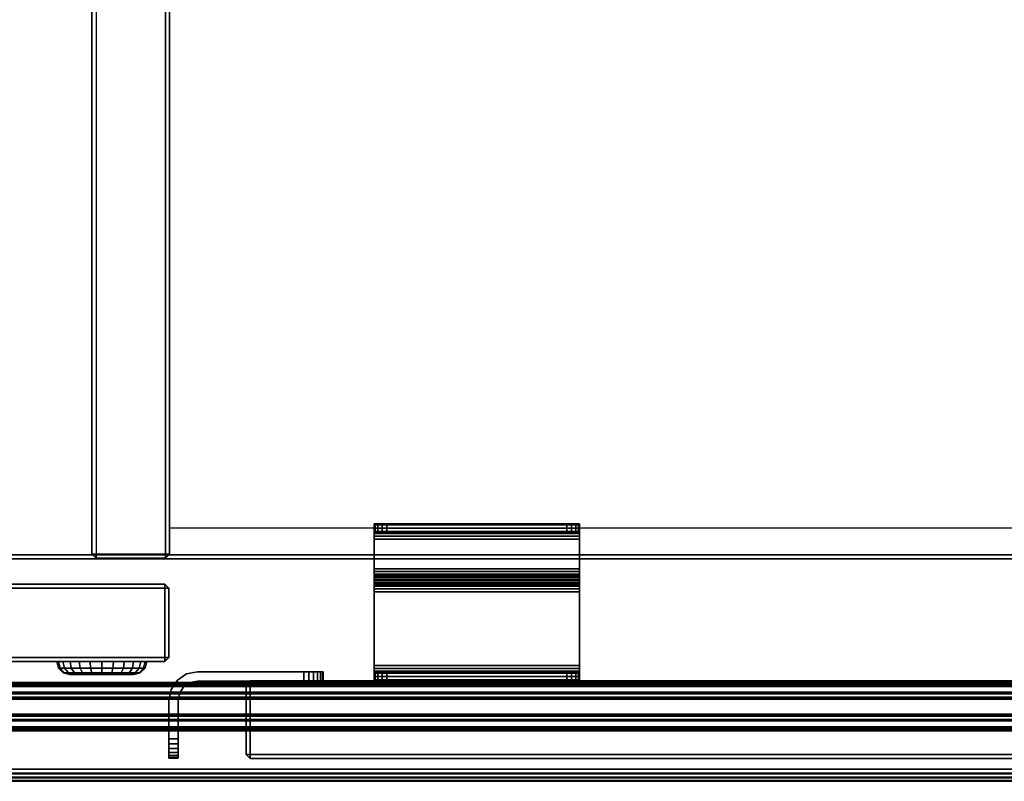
# Model space of a CAD drawing. Header units: inches. Extents: x -28 to 347, y 450 to 546.
# Tile 11 of 30: x 255.76 to 265.35, y 521.97 to 529.39. Entities that reach past the tile are written whole.
import ezdxf
from ezdxf.enums import TextEntityAlignment as Align

# ---------------------------------------------------------------- set-up
doc = ezdxf.new("R2010")
doc.units = ezdxf.units.IN
doc.header["$MEASUREMENT"] = 0
for name, color, linetype in [('A-FURN-3-BE_HOLD-CRED-BOTTOM-WOOD-HORIZONTAL', 33, 'Continuous'), ('A-FURN-3-BE_HOLD-CRED-BOTTOM-WOOD-TRIM-HORIZONTAL', 37, 'Continuous'), ('A-FURN-3-BE_HOLD-CRED-DOOR-HARDWARE', 8, 'Continuous'), ('A-FURN-3-BE_HOLD-CRED-DOOR-LOCK', 255, 'Continuous'), ('A-FURN-3-BE_HOLD-CRED-DOOR-SLIDE', 253, 'Continuous'), ('A-FURN-3-BE_HOLD-CRED-DOOR-WOOD-TRIM-HORIZONTAL', 37, 'Continuous'), ('A-FURN-3-BE_HOLD-CRED-DOOR-WOOD-TRIM-VERTICAL', 37, 'Continuous'), ('A-FURN-3-BE_HOLD-CRED-DOOR-WOOD-VERTICAL', 33, 'Continuous'), ('A-FURN-3-BE_HOLD-CRED-SHELF-METAL', 253, 'Continuous'), ('A-FURN-3-BE_HOLD-CRED-SIDE-WOOD-TRIM-HORIZONTAL', 37, 'Continuous'), ('A-FURN-3-BE_HOLD-CRED-SIDE-WOOD-TRIM-VERTICAL', 37, 'Continuous'), ('A-FURN-3-BE_HOLD-CRED-SIDE-WOOD-VERTICAL', 33, 'Continuous'), ('A-FURN-3-BE_HOLD-CRED-TOP-FALSE', 251, 'Continuous'), ('A-FURN-3-BE_HOLD-STOR-TOP-WOOD-HORIZONTAL', 33, 'Continuous'), ('A-FURN-3-BE_HOLD-STOR-TOP-WOOD-TRIM-HORIZONTAL', 37, 'Continuous'), ('A-FURN-HAWORTH-ATT', 7, 'Continuous')]:
    doc.layers.add(name, color=color, linetype=linetype)

# ---------------------------------------------------------------- blocks, each defined once
blk = doc.blocks.new('BMBL-24A8-JYJYS-1HG-3D-3')
at = {"layer": 'A-FURN-3-BE_HOLD-STOR-TOP-WOOD-HORIZONTAL'}
for points in [[(0.04, -0.1181, 22.53), (0.04, -23.5619, 22.53), (107.93, -23.5619, 22.53), (107.93, -0.1181, 22.53)], [(107.93, -0.1181, 21.35), (107.93, -23.5619, 21.35), (0.04, -23.5619, 21.35), (0.04, -0.1181, 21.35)]]:
    blk.add_3dface(points, dxfattribs=at)
at = {"layer": 'A-FURN-HAWORTH-ATT', "flags": 1}
for tag, p in [('HAWMC', (0, -0.0001)), ('HAWPN', (0, -0.1667)), ('HAWSN', (0, -0.3334))]:
    blk.add_attdef(tag, text='', height=0.1, dxfattribs=at).set_placement(p, align=Align.TOP_CENTER)
at = {"layer": 'A-FURN-3-BE_HOLD-STOR-TOP-WOOD-TRIM-HORIZONTAL'}
mesh = blk.add_polymesh((4, 10), dxfattribs=at)
for k, corner in enumerate([(0, -23.5619, 22.49), (0, -23.5918, 22.4841), (0, -23.6171, 22.4671), (0, -23.6341, 22.4418), (0, -23.64, 22.4119), (0, -23.64, 21.4681), (0, -23.6341, 21.4382), (0, -23.6171, 21.4129), (0, -23.5918, 21.3959), (0, -23.5619, 21.39), (0.04, -23.5619, 22.53), (0.04, -23.6071, 22.521), (0.04, -23.6454, 22.4954), (0.04, -23.671, 22.4571), (0.04, -23.68, 22.4119), (0.04, -23.68, 21.4681), (0.04, -23.671, 21.4229), (0.04, -23.6454, 21.3846), (0.04, -23.6071, 21.359), (0.04, -23.5619, 21.35), (107.93, -23.5619, 22.53), (107.93, -23.6071, 22.521), (107.93, -23.6454, 22.4954), (107.93, -23.671, 22.4571), (107.93, -23.68, 22.4119), (107.93, -23.68, 21.4681), (107.93, -23.671, 21.4229), (107.93, -23.6454, 21.3846), (107.93, -23.6071, 21.359), (107.93, -23.5619, 21.35), (107.97, -23.5619, 22.49), (107.97, -23.5918, 22.4841), (107.97, -23.6171, 22.4671), (107.97, -23.6341, 22.4418), (107.97, -23.64, 22.4119), (107.97, -23.64, 21.4681), (107.97, -23.6341, 21.4382), (107.97, -23.6171, 21.4129), (107.97, -23.5918, 21.3959), (107.97, -23.5619, 21.39)]):
    mesh.set_mesh_vertex(divmod(k, 10), corner)
blk = doc.blocks.new('BCSL-2436-TTNPGNSNYR-WITH-GLIDES-3D-3')
at = {"layer": 'A-FURN-3-BE_HOLD-CRED-BOTTOM-WOOD-HORIZONTAL', "invisible_edges": 10}
for points in [[(2.2657, -22.8138, 1.3459), (33.6943, -22.8138, 1.3459), (35.92, -0.04, 1.34), (0.04, -0.04, 1.34)], [(35.92, -0.04, 0.59), (35.92, -23.6, 0.59), (0.04, -23.6, 0.59), (0.04, -0.04, 0.59)], [(33.6943, -23.093, 1.3459), (2.2657, -23.093, 1.3459), (0.04, -23.6, 1.34), (35.92, -23.6, 1.34)]]:
    blk.add_3dface(points, dxfattribs=at)
at = {"layer": 'A-FURN-3-BE_HOLD-CRED-BOTTOM-WOOD-TRIM-HORIZONTAL'}
for points in [[(0.04, -23.64, 0.63), (0.04, -23.6, 0.59), (35.92, -23.6, 0.59), (35.92, -23.64, 0.63)], [(0.04, -23.6, 1.34), (0.04, -23.64, 1.3), (35.92, -23.64, 1.3), (35.92, -23.6, 1.34)], [(35.92, -23.64, 0.63), (35.92, -23.64, 1.3), (0.04, -23.64, 1.3), (0.04, -23.64, 0.63)]]:
    blk.add_3dface(points, dxfattribs=at)
at = {"layer": 'A-FURN-3-BE_HOLD-CRED-DOOR-HARDWARE'}
for points, invisible_edges in [([(20.3619, -21.173, 27.3232), (22.3428, -21.173, 27.3232), (22.3524, -21.173, 27.2754), (20.3524, -21.173, 27.2754)], 5), ([(20.3524, -21.173, 27.1001), (20.3524, -21.173, 27.2754), (22.3524, -21.173, 27.2754), (22.3524, -21.173, 27.1001)], 2), ([(20.3524, -21.2534, 27.0715), (20.3524, -21.2477, 27.1001), (20.3524, -21.173, 27.1001), (20.3524, -21.1844, 27.0429)], 10), ([(20.3524, -21.173, 27.2754), (20.3524, -21.173, 27.1001), (20.3524, -21.2477, 27.1001), (20.3524, -21.2477, 27.2754)], 2), ([(22.3428, -21.173, 27.3232), (20.3619, -21.173, 27.3232), (20.389, -21.173, 27.3637), (22.3157, -21.173, 27.3637)], 5), ([(20.4295, -21.173, 27.3908), (22.2752, -21.173, 27.3908), (22.3157, -21.173, 27.3637), (20.389, -21.173, 27.3637)], 5), ([(22.2752, -21.173, 27.3908), (20.4295, -21.173, 27.3908), (20.4774, -21.173, 27.4004), (22.2274, -21.173, 27.4004)], 1), ([(22.3524, -21.173, 27.1001), (22.3524, -21.2477, 27.1001), (22.3524, -21.2534, 27.0715), (22.3524, -21.1844, 27.0429)], 5), ([(22.3524, -21.2477, 27.1001), (22.3524, -21.173, 27.1001), (22.3524, -21.173, 27.2754), (22.3524, -21.2477, 27.2754)], 1), ([(20.3524, -21.2168, 26.9944), (20.3524, -21.2696, 27.0472), (20.3524, -21.2534, 27.0715), (20.3524, -21.1844, 27.0429)], 5), ([(20.3524, -21.2652, 26.962), (20.3524, -21.2938, 27.031), (20.3524, -21.2696, 27.0472), (20.3524, -21.2168, 26.9944)], 5), ([(22.3524, -21.2477, 27.2754), (22.3428, -21.2477, 27.3232), (20.3619, -21.2477, 27.3232), (20.3524, -21.2477, 27.2754)], 10), ([(22.3524, -21.2477, 27.1001), (22.3524, -21.2477, 27.2754), (20.3524, -21.2477, 27.2754), (20.3524, -21.2477, 27.1001)], 2), ([(20.3524, -21.3224, 26.9507), (20.3524, -21.3224, 27.0254), (20.3524, -21.2938, 27.031), (20.3524, -21.2652, 26.962)], 5), ([(20.389, -21.2477, 27.3637), (20.3619, -21.2477, 27.3232), (22.3428, -21.2477, 27.3232), (22.3157, -21.2477, 27.3637)], 10), ([(22.3157, -21.2477, 27.3637), (22.2752, -21.2477, 27.3908), (20.4295, -21.2477, 27.3908), (20.389, -21.2477, 27.3637)], 10), ([(20.4774, -21.2477, 27.4004), (20.4295, -21.2477, 27.3908), (22.2752, -21.2477, 27.3908), (22.2274, -21.2477, 27.4004)], 2), ([(22.3524, -21.2534, 27.0715), (22.3524, -21.2696, 27.0472), (22.3524, -21.2168, 26.9944), (22.3524, -21.1844, 27.0429)], 10), ([(22.3524, -21.2696, 27.0472), (22.3524, -21.2938, 27.031), (22.3524, -21.2652, 26.962), (22.3524, -21.2168, 26.9944)], 10), ([(22.3524, -21.2938, 27.031), (22.3524, -21.3224, 27.0254), (22.3524, -21.3224, 26.9507), (22.3524, -21.2652, 26.962)], 10), ([(20.3524, -21.3224, 27.0254), (20.3524, -21.3224, 26.9507), (20.3524, -21.6105, 26.9507), (20.3524, -21.6105, 27.0254)], 5), ([(22.3524, -21.6105, 26.9507), (22.3524, -21.3224, 26.9507), (22.3524, -21.3224, 27.0254), (22.3524, -21.6105, 27.0254)], 10), ([(20.3524, -21.6391, 27.031), (20.3524, -21.6105, 27.0254), (20.3524, -21.6105, 26.9507), (20.3524, -21.6677, 26.962)], 10), ([(20.3524, -21.7161, 26.9944), (20.3524, -21.6633, 27.0472), (20.3524, -21.6391, 27.031), (20.3524, -21.6677, 26.962)], 5), ([(22.3524, -21.6105, 26.9507), (22.3524, -21.6105, 27.0254), (22.3524, -21.6391, 27.031), (22.3524, -21.6677, 26.962)], 5), ([(22.3524, -21.6391, 27.031), (22.3524, -21.6633, 27.0472), (22.3524, -21.7161, 26.9944), (22.3524, -21.6677, 26.962)], 10), ([(20.3524, -21.7485, 27.0429), (20.3524, -21.6795, 27.0715), (20.3524, -21.6633, 27.0472), (20.3524, -21.7161, 26.9944)], 5), ([(20.3524, -21.7599, 27.1001), (20.3524, -21.6852, 27.1001), (20.3524, -21.6795, 27.0715), (20.3524, -21.7485, 27.0429)], 5), ([(20.3524, -21.6852, 27.501), (20.3524, -21.7599, 27.501), (20.3524, -21.7656, 27.5295), (20.3524, -21.6966, 27.5581)], 5), ([(20.3524, -21.7599, 27.1001), (20.3524, -21.7599, 27.501), (20.3524, -21.6852, 27.501), (20.3524, -21.6852, 27.1001)], 10), ([(20.3524, -21.6966, 27.5581), (20.3524, -21.7656, 27.5295), (20.3524, -21.7818, 27.5538), (20.3524, -21.7289, 27.6066)], 5), ([(20.3524, -21.7289, 27.6066), (20.3524, -21.7818, 27.5538), (20.3524, -21.806, 27.57), (20.3524, -21.7774, 27.639)], 5), ([(22.3524, -21.6633, 27.0472), (22.3524, -21.6795, 27.0715), (22.3524, -21.7485, 27.0429), (22.3524, -21.7161, 26.9944)], 10), ([(22.3524, -21.6795, 27.0715), (22.3524, -21.6852, 27.1001), (22.3524, -21.7599, 27.1001), (22.3524, -21.7485, 27.0429)], 10), ([(22.3524, -21.7656, 27.5295), (22.3524, -21.7599, 27.501), (22.3524, -21.6852, 27.501), (22.3524, -21.6966, 27.5581)], 10), ([(22.3524, -21.6852, 27.501), (22.3524, -21.7599, 27.501), (22.3524, -21.7599, 27.1001), (22.3524, -21.6852, 27.1001)], 5), ([(22.3524, -21.7818, 27.5538), (22.3524, -21.7656, 27.5295), (22.3524, -21.6966, 27.5581), (22.3524, -21.729, 27.6066)], 10), ([(22.3524, -21.806, 27.57), (22.3524, -21.7818, 27.5538), (22.3524, -21.729, 27.6066), (22.3524, -21.7774, 27.639)], 10), ([(20.3524, -21.806, 27.57), (20.3524, -21.8346, 27.5757), (20.3524, -21.8346, 27.6504), (20.3524, -21.7774, 27.639)], 10), ([(20.3524, -21.8346, 27.5757), (20.3524, -22.5536, 27.5757), (20.3524, -22.5536, 27.6504), (20.3524, -21.8346, 27.6504)], 10), ([(22.3524, -21.8346, 27.6504), (22.3524, -21.8346, 27.5757), (22.3524, -21.806, 27.57), (22.3524, -21.7774, 27.639)], 5), ([(22.3524, -22.5536, 27.6504), (22.3524, -22.5536, 27.5757), (22.3524, -21.8346, 27.5757), (22.3524, -21.8346, 27.6504)], 5), ([(18.6328, -22.7039, 27.6513), (18.6328, -22.6139, 27.6513), (18.5266, -22.635, 27.6513), (18.5611, -22.7182, 27.6513)], 5), ([(18.5611, -22.7182, 1.5569), (18.5266, -22.635, 1.5569), (18.6328, -22.6139, 1.5569), (18.6328, -22.7039, 1.5569)], 5), ([(18.6328, -22.7039, 27.6513), (19.8553, -22.7039, 27.4638), (19.8553, -22.6139, 27.4638), (18.6328, -22.6139, 27.6513)], 13), ([(18.6328, -22.6139, 27.6513), (19.8553, -22.6139, 27.4638), (19.8553, -22.6139, 1.7444), (18.6328, -22.6139, 1.5569)], 5), ([(19.8302, -22.6139, 27.5576), (19.8489, -22.6139, 27.5124), (19.8553, -22.6139, 27.4638), (18.6328, -22.6139, 27.6513)], 12), ([(19.8302, -22.6139, 27.5576), (19.8004, -22.6139, 27.5964), (19.7616, -22.6139, 27.6262), (18.6328, -22.6139, 27.6513)], 12), ([(19.6678, -22.6139, 27.6513), (19.7163, -22.6139, 27.6449), (19.7616, -22.6139, 27.6262), (18.6328, -22.6139, 27.6513)], 4), ([(18.6328, -22.6139, 1.5569), (19.8553, -22.6139, 1.7444), (19.8553, -22.7039, 1.7444), (18.6328, -22.7039, 1.5569)], 13), ([(18.6328, -22.6139, 1.5569), (19.8553, -22.6139, 1.7444), (19.8489, -22.6139, 1.6959), (19.8302, -22.6139, 1.6507)], 9), ([(18.6328, -22.6139, 1.5569), (19.7616, -22.6139, 1.582), (19.8004, -22.6139, 1.6118), (19.8302, -22.6139, 1.6507)], 9), ([(18.6328, -22.6139, 1.5569), (19.7616, -22.6139, 1.582), (19.7163, -22.6139, 1.5633), (19.6678, -22.6139, 1.5569)], 1), ([(19.6678, -22.7039, 27.6513), (19.6678, -22.6139, 27.6513), (18.6328, -22.6139, 27.6513), (18.6328, -22.7039, 27.6513)], 4), ([(18.6328, -22.6139, 1.5569), (19.6678, -22.6139, 1.5569), (19.6678, -22.7039, 1.5569), (18.6328, -22.7039, 1.5569)], 8), ([(20.3524, -22.5536, 27.6504), (20.3524, -22.5536, 27.5757), (20.3524, -22.5822, 27.57), (20.3524, -22.6108, 27.639)], 5), ([(20.3524, -22.6108, 27.639), (20.3524, -22.5822, 27.57), (20.3524, -22.6064, 27.5538), (20.3524, -22.6592, 27.6066)], 5), ([(20.3524, -22.6592, 27.6066), (20.3524, -22.6064, 27.5538), (20.3524, -22.6226, 27.5295), (20.3524, -22.6916, 27.5581)], 5), ([(22.3524, -22.5822, 27.57), (22.3524, -22.5536, 27.5757), (22.3524, -22.5536, 27.6504), (22.3524, -22.6108, 27.639)], 10), ([(22.3524, -22.6064, 27.5538), (22.3524, -22.5822, 27.57), (22.3524, -22.6108, 27.639), (22.3524, -22.6592, 27.6066)], 10), ([(22.3524, -22.6226, 27.5295), (22.3524, -22.6064, 27.5538), (22.3524, -22.6592, 27.6066), (22.3524, -22.6916, 27.5581)], 10), ([(18.5002, -22.7588, 27.6513), (18.4366, -22.6952, 27.6513), (18.3764, -22.7852, 27.6513), (18.4596, -22.8196, 27.6513)], 5), ([(18.4596, -22.8196, 1.5569), (18.3764, -22.7852, 1.5569), (18.4366, -22.6952, 1.5569), (18.5002, -22.7588, 1.5569)], 5), ([(18.5611, -22.7182, 27.6513), (18.5266, -22.635, 27.6513), (18.4366, -22.6952, 27.6513), (18.5002, -22.7588, 27.6513)], 5), ([(18.5002, -22.7588, 1.5569), (18.4366, -22.6952, 1.5569), (18.5266, -22.635, 1.5569), (18.5611, -22.7182, 1.5569)], 5), ([(19.8553, -22.7039, 27.4638), (19.8489, -22.7039, 27.5124), (19.8302, -22.7039, 27.5576), (18.6328, -22.7039, 27.6513)], 12), ([(19.8302, -22.7039, 27.5576), (19.8004, -22.7039, 27.5964), (19.7616, -22.7039, 27.6262), (18.6328, -22.7039, 27.6513)], 12), ([(19.7616, -22.7039, 27.6262), (19.7163, -22.7039, 27.6449), (19.6678, -22.7039, 27.6513), (18.6328, -22.7039, 27.6513)], 8), ([(18.6328, -22.7039, 1.5569), (19.8553, -22.7039, 1.7444), (19.8553, -22.7039, 27.4638), (18.6328, -22.7039, 27.6513)], 5), ([(18.6328, -22.7039, 1.5569), (19.8302, -22.7039, 1.6507), (19.8489, -22.7039, 1.6959), (19.8553, -22.7039, 1.7444)], 9), ([(18.6328, -22.7039, 1.5569), (19.7616, -22.7039, 1.582), (19.8004, -22.7039, 1.6118), (19.8302, -22.7039, 1.6507)], 9), ([(18.6328, -22.7039, 1.5569), (19.6678, -22.7039, 1.5569), (19.7163, -22.7039, 1.5633), (19.7616, -22.7039, 1.582)], 8), ([(20.3524, -22.6226, 27.5295), (20.3524, -22.6283, 27.501), (20.3524, -22.703, 27.501), (20.3524, -22.6916, 27.5581)], 10), ([(22.3428, -22.6283, 26.7275), (20.3619, -22.6283, 26.7275), (20.3524, -22.6283, 26.7754), (22.3524, -22.6283, 26.7754)], 5), ([(22.3524, -22.6283, 26.7754), (20.3524, -22.6283, 26.7754), (20.3524, -22.6283, 27.501), (22.3524, -22.6283, 27.501)], 1), ([(20.3524, -22.6283, 27.501), (20.3524, -22.6283, 26.7754), (20.3524, -22.703, 26.7754), (20.3524, -22.703, 27.501)], 8), ([(22.3524, -22.703, 26.7754), (22.3524, -22.703, 27.501), (20.3524, -22.703, 27.501), (20.3524, -22.703, 26.7754)], 8), ([(20.3524, -22.703, 26.7754), (20.3619, -22.703, 26.7275), (22.3428, -22.703, 26.7275), (22.3524, -22.703, 26.7754)], 10), ([(20.3619, -22.6283, 26.7275), (22.3428, -22.6283, 26.7275), (22.3157, -22.6283, 26.687), (20.389, -22.6283, 26.687)], 5), ([(22.3157, -22.703, 26.687), (22.3428, -22.703, 26.7275), (20.3619, -22.703, 26.7275), (20.389, -22.703, 26.687)], 10), ([(20.389, -22.703, 26.687), (20.4295, -22.703, 26.6599), (22.2752, -22.703, 26.6599), (22.3157, -22.703, 26.687)], 10), ([(22.2274, -22.703, 26.6504), (22.2752, -22.703, 26.6599), (20.4295, -22.703, 26.6599), (20.4774, -22.703, 26.6504)], 2), ([(22.3524, -22.703, 27.501), (22.3524, -22.6283, 27.501), (22.3524, -22.6226, 27.5295), (22.3524, -22.6916, 27.5581)], 5), ([(22.3524, -22.703, 26.7754), (22.3524, -22.6283, 26.7754), (22.3524, -22.6283, 27.501), (22.3524, -22.703, 27.501)], 4), ([(18.4596, -22.8196, 27.6513), (18.3764, -22.7852, 27.6513), (18.3553, -22.8914, 27.6513), (18.4453, -22.8914, 27.6513)], 5), ([(18.4453, -22.8914, 1.5569), (18.3553, -22.8914, 1.5569), (18.3764, -22.7852, 1.5569), (18.4596, -22.8196, 1.5569)], 5), ([(18.4453, -22.8914, 27.6513), (18.3553, -22.8914, 27.6513), (18.3553, -23.4539, 27.4638), (18.4453, -23.4539, 27.4638)], 11), ([(18.3553, -22.8914, 1.5569), (18.3553, -23.4539, 1.7444), (18.3553, -23.4539, 27.4638), (18.3553, -22.8914, 27.6513)], 5), ([(18.3553, -23.4475, 27.5124), (18.3553, -23.4288, 27.5576), (18.3553, -22.8914, 27.6513), (18.3553, -23.4539, 27.4638)], 6), ([(18.3553, -23.399, 27.5964), (18.3553, -23.3601, 27.6262), (18.3553, -22.8914, 27.6513), (18.3553, -23.4288, 27.5576)], 6), ([(18.3553, -23.3149, 27.6449), (18.3553, -23.2664, 27.6513), (18.3553, -22.8914, 27.6513), (18.3553, -23.3601, 27.6262)], 4), ([(18.4453, -23.4539, 1.7444), (18.3553, -23.4539, 1.7444), (18.3553, -22.8914, 1.5569), (18.4453, -22.8914, 1.5569)], 14), ([(18.3553, -23.4539, 1.7444), (18.3553, -22.8914, 1.5569), (18.3553, -23.4288, 1.6507), (18.3553, -23.4475, 1.6959)], 3), ([(18.3553, -23.4288, 1.6507), (18.3553, -22.8914, 1.5569), (18.3553, -23.3601, 1.582), (18.3553, -23.399, 1.6118)], 3), ([(18.3553, -23.3601, 1.582), (18.3553, -22.8914, 1.5569), (18.3553, -23.2664, 1.5569), (18.3553, -23.3149, 1.5633)], 1), ([(18.3553, -22.8914, 27.6513), (18.3553, -23.2664, 27.6513), (18.4453, -23.2664, 27.6513), (18.4453, -22.8914, 27.6513)], 8), ([(18.3553, -23.2664, 1.5569), (18.3553, -22.8914, 1.5569), (18.4453, -22.8914, 1.5569), (18.4453, -23.2664, 1.5569)], 2), ([(18.4453, -22.8914, 27.6513), (18.4453, -23.4539, 27.4638), (18.4453, -23.4539, 1.7444), (18.4453, -22.8914, 1.5569)], 5), ([(18.4453, -22.8914, 27.6513), (18.4453, -23.4288, 27.5576), (18.4453, -23.4475, 27.5124), (18.4453, -23.4539, 27.4638)], 9), ([(18.4453, -22.8914, 27.6513), (18.4453, -23.3601, 27.6262), (18.4453, -23.399, 27.5964), (18.4453, -23.4288, 27.5576)], 9), ([(18.4453, -22.8914, 27.6513), (18.4453, -23.2664, 27.6513), (18.4453, -23.3149, 27.6449), (18.4453, -23.3601, 27.6262)], 8), ([(18.4453, -23.4539, 1.7444), (18.4453, -23.4475, 1.6959), (18.4453, -23.4288, 1.6507), (18.4453, -22.8914, 1.5569)], 12), ([(18.4453, -23.4288, 1.6507), (18.4453, -23.399, 1.6118), (18.4453, -23.3601, 1.582), (18.4453, -22.8914, 1.5569)], 12), ([(18.4453, -23.3601, 1.582), (18.4453, -23.3149, 1.5633), (18.4453, -23.2664, 1.5569), (18.4453, -22.8914, 1.5569)], 8)]:
    blk.add_3dface(points, dxfattribs=dict(at, invisible_edges=invisible_edges))
at = {"layer": 'A-FURN-3-BE_HOLD-CRED-DOOR-LOCK'}
for points, invisible_edges in [([(17.7819, -22.6405, 26.492), (17.7011, -22.6405, 26.5027), (17.3992, -22.6405, 26.271), (17.3886, -22.6405, 26.1902)], 10), ([(17.8573, -22.6405, 26.4608), (17.7819, -22.6405, 26.492), (17.3886, -22.6405, 26.1902), (17.3992, -22.6405, 26.1093)], 10), ([(17.4304, -22.6405, 26.3464), (17.3992, -22.6405, 26.271), (17.7011, -22.6405, 26.5027), (17.6202, -22.6405, 26.492)], 10), ([(17.922, -22.6405, 26.4111), (17.8573, -22.6405, 26.4608), (17.3992, -22.6405, 26.1093), (17.4304, -22.6405, 26.0339)], 10), ([(17.6202, -22.6405, 26.492), (17.5448, -22.6405, 26.4608), (17.4801, -22.6405, 26.4111), (17.4304, -22.6405, 26.3464)], 8), ([(17.9717, -22.6405, 26.3464), (17.922, -22.6405, 26.4111), (17.4304, -22.6405, 26.0339), (17.4801, -22.6405, 25.9692)], 10), ([(18.0029, -22.6405, 26.271), (17.9717, -22.6405, 26.3464), (17.4801, -22.6405, 25.9692), (17.5448, -22.6405, 25.9195)], 10), ([(17.5448, -22.6405, 25.9195), (17.6202, -22.6405, 25.8883), (18.0136, -22.6405, 26.1902), (18.0029, -22.6405, 26.271)], 10), ([(18.0029, -22.6405, 26.1093), (18.0136, -22.6405, 26.1902), (17.6202, -22.6405, 25.8883), (17.7011, -22.6405, 25.8777)], 10), ([(17.7011, -22.6405, 25.8777), (17.7819, -22.6405, 25.8883), (17.9717, -22.6405, 26.0339), (18.0029, -22.6405, 26.1093)], 10), ([(17.7819, -22.6405, 25.8883), (17.8573, -22.6405, 25.9195), (17.922, -22.6405, 25.9692), (17.9717, -22.6405, 26.0339)], 8)]:
    blk.add_3dface(points, dxfattribs=dict(at, invisible_edges=invisible_edges))
at = {"layer": 'A-FURN-3-BE_HOLD-CRED-DOOR-WOOD-TRIM-HORIZONTAL'}
for points in [[(18.3153, -21.7596, 1.5906), (18.3153, -21.7996, 1.5506), (1.5656, -21.7996, 1.5506), (1.5656, -21.7596, 1.5906)], [(18.3153, -21.7996, 1.5506), (18.3153, -22.4755, 1.5506), (1.5656, -22.4755, 1.5506), (1.5656, -21.7996, 1.5506)], [(18.3153, -22.4755, 27.5733), (18.3153, -21.7996, 27.5733), (1.5656, -21.7996, 27.5733), (1.5656, -22.4755, 27.5733)], [(1.5656, -22.5155, 1.5906), (1.5656, -22.4755, 1.5506), (18.3153, -22.4755, 1.5506), (18.3153, -22.5155, 1.5906)], [(18.3153, -22.5155, 27.5333), (18.3153, -22.4755, 27.5733), (1.5656, -22.4755, 27.5733), (1.5656, -22.5155, 27.5333)], [(35.1444, -22.703, 1.5969), (35.1444, -22.743, 1.5569), (19.1453, -22.743, 1.5569), (19.1453, -22.703, 1.5969)], [(35.1444, -22.743, 1.5569), (35.1444, -23.4189, 1.5569), (19.1453, -23.4189, 1.5569), (19.1453, -22.743, 1.5569)], [(35.1444, -23.4189, 27.6513), (35.1444, -22.743, 27.6513), (19.1453, -22.743, 27.6513), (19.1453, -23.4189, 27.6513)], [(19.1453, -23.4589, 1.5969), (19.1453, -23.4189, 1.5569), (35.1444, -23.4189, 1.5569), (35.1444, -23.4589, 1.5969)], [(35.1444, -23.4589, 27.6113), (35.1444, -23.4189, 27.6513), (19.1453, -23.4189, 27.6513), (19.1453, -23.4589, 27.6113)]]:
    blk.add_3dface(points, dxfattribs=at)
at = {"layer": 'A-FURN-3-BE_HOLD-CRED-DOOR-WOOD-TRIM-VERTICAL'}
for points in [[(18.3153, -21.7996, 27.5733), (18.3153, -21.7596, 27.5333), (1.5656, -21.7596, 27.5333), (1.5656, -21.7996, 27.5733)], [(18.3153, -21.7996, 1.5506), (18.3153, -21.7596, 1.5906), (18.3553, -21.7996, 1.5906)], [(18.3153, -21.7996, 27.5733), (18.3553, -21.7996, 27.5333), (18.3153, -21.7596, 27.5333)], [(18.3553, -21.7996, 1.5906), (18.3153, -21.7596, 1.5906), (18.3153, -21.7596, 27.5333), (18.3553, -21.7996, 27.5333)], [(18.3153, -21.7996, 1.5506), (18.3553, -21.7996, 1.5906), (18.3553, -22.4755, 1.5906), (18.3153, -22.4755, 1.5506)], [(18.3153, -22.4755, 27.5733), (18.3553, -22.4755, 27.5333), (18.3553, -21.7996, 27.5333), (18.3153, -21.7996, 27.5733)], [(18.3553, -21.7996, 27.5333), (18.3553, -22.4755, 27.5333), (18.3553, -22.4755, 1.5906), (18.3553, -21.7996, 1.5906)], [(18.3153, -22.4755, 1.5506), (18.3553, -22.4755, 1.5906), (18.3153, -22.5155, 1.5906)], [(18.3153, -22.4755, 27.5733), (18.3153, -22.5155, 27.5333), (18.3553, -22.4755, 27.5333)], [(18.3153, -22.5155, 1.5906), (18.3553, -22.4755, 1.5906), (18.3553, -22.4755, 27.5333), (18.3153, -22.5155, 27.5333)], [(19.1453, -22.743, 27.6513), (19.1453, -22.703, 27.6113), (19.1053, -22.743, 27.6113)], [(19.1453, -22.743, 1.5569), (19.1053, -22.743, 1.5969), (19.1453, -22.703, 1.5969)], [(19.1053, -22.743, 27.6113), (19.1453, -22.703, 27.6113), (19.1453, -22.703, 1.5969), (19.1053, -22.743, 1.5969)], [(35.1444, -22.743, 27.6513), (35.1444, -22.703, 27.6113), (19.1453, -22.703, 27.6113), (19.1453, -22.743, 27.6513)], [(19.1453, -22.743, 27.6513), (19.1053, -22.743, 27.6113), (19.1053, -23.4189, 27.6113), (19.1453, -23.4189, 27.6513)], [(19.1453, -23.4189, 1.5569), (19.1053, -23.4189, 1.5969), (19.1053, -22.743, 1.5969), (19.1453, -22.743, 1.5569)], [(19.1053, -22.743, 1.5969), (19.1053, -23.4189, 1.5969), (19.1053, -23.4189, 27.6113), (19.1053, -22.743, 27.6113)], [(19.1453, -23.4189, 27.6513), (19.1053, -23.4189, 27.6113), (19.1453, -23.4589, 27.6113)], [(19.1453, -23.4189, 1.5569), (19.1453, -23.4589, 1.5969), (19.1053, -23.4189, 1.5969)], [(19.1453, -23.4589, 27.6113), (19.1053, -23.4189, 27.6113), (19.1053, -23.4189, 1.5969), (19.1453, -23.4589, 1.5969)]]:
    blk.add_3dface(points, dxfattribs=at)
at = {"layer": 'A-FURN-3-BE_HOLD-CRED-DOOR-WOOD-VERTICAL'}
for points, invisible_edges in [([(1.5656, -21.7596, 1.5906), (1.5656, -21.7596, 27.5333), (18.3153, -21.7596, 27.5333), (18.3153, -21.7596, 1.5906)], 1), ([(18.3153, -22.5155, 27.5333), (1.5656, -22.5155, 27.5333), (1.5656, -22.5155, 1.5906), (18.3153, -22.5155, 1.5906)], 2), ([(19.1453, -22.703, 1.5969), (19.1453, -22.703, 27.6113), (35.1444, -22.703, 27.6113), (35.1444, -22.703, 1.5969)], 1), ([(35.1444, -23.4589, 27.6113), (19.1453, -23.4589, 27.6113), (19.1453, -23.4589, 1.5969), (35.1444, -23.4589, 1.5969)], 2)]:
    blk.add_3dface(points, dxfattribs=dict(at, invisible_edges=invisible_edges))
at = {"layer": 'A-FURN-3-BE_HOLD-CRED-SHELF-METAL'}
blk.add_3dface([(18.3606, -0.7959, 14.6525), (18.3606, -21.2142, 14.6525), (35.1444, -21.2142, 14.6525), (35.1444, -0.7959, 14.6525)], dxfattribs=at)
at = {"layer": 'A-FURN-3-BE_HOLD-CRED-SIDE-WOOD-TRIM-HORIZONTAL'}
for points in [[(18.3206, -0.7959, 27.1855), (17.6447, -0.7959, 27.1855), (17.6447, -21.4696, 27.1855), (18.3206, -21.4696, 27.1855)], [(18.3606, -21.4696, 1.38), (18.3206, -21.4696, 1.34), (18.3206, -0.7959, 1.34), (18.3606, -0.7959, 1.38)], [(18.3606, -0.7959, 27.1455), (18.3206, -0.7959, 27.1855), (18.3206, -21.4696, 27.1855), (18.3606, -21.4696, 27.1455)]]:
    blk.add_3dface(points, dxfattribs=at)
at = {"layer": 'A-FURN-3-BE_HOLD-CRED-SIDE-WOOD-TRIM-VERTICAL'}
for points in [[(17.6447, -21.4696, 1.34), (17.6447, -21.5096, 1.38), (17.6047, -21.4696, 1.38)], [(17.6447, -21.4696, 27.1855), (17.6047, -21.4696, 27.1455), (17.6447, -21.5096, 27.1455)], [(17.6047, -21.4696, 1.38), (17.6447, -21.5096, 1.38), (17.6447, -21.5096, 27.1455), (17.6047, -21.4696, 27.1455)], [(18.3206, -21.4696, 1.34), (18.3206, -21.5096, 1.38), (17.6447, -21.5096, 1.38), (17.6447, -21.4696, 1.34)], [(17.6447, -21.4696, 27.1855), (17.6447, -21.5096, 27.1455), (18.3206, -21.5096, 27.1455), (18.3206, -21.4696, 27.1855)], [(18.3206, -21.4696, 1.34), (18.3606, -21.4696, 1.38), (18.3206, -21.5096, 1.38)], [(18.3206, -21.4696, 27.1855), (18.3206, -21.5096, 27.1455), (18.3606, -21.4696, 27.1455)], [(18.3206, -21.5096, 1.38), (18.3606, -21.4696, 1.38), (18.3606, -21.4696, 27.1455), (18.3206, -21.5096, 27.1455)], [(18.3206, -21.5096, 27.1455), (17.6447, -21.5096, 27.1455), (17.6447, -21.5096, 1.38), (18.3206, -21.5096, 1.38)]]:
    blk.add_3dface(points, dxfattribs=at)
at = {"layer": 'A-FURN-3-BE_HOLD-CRED-SIDE-WOOD-VERTICAL'}
for points, invisible_edges in [([(17.6047, -21.4696, 27.1455), (17.6047, -0.7959, 27.1455), (17.6047, -0.7959, 1.38), (17.6047, -21.4696, 1.38)], 10), ([(18.3606, -0.7959, 1.38), (18.3606, -0.7959, 27.1455), (18.3606, -21.4696, 27.1455), (18.3606, -21.4696, 1.38)], 5)]:
    blk.add_3dface(points, dxfattribs=dict(at, invisible_edges=invisible_edges))
at = {"layer": 'A-FURN-3-BE_HOLD-CRED-TOP-FALSE', "invisible_edges": 5}
for points in [[(0.8156, -21.475, 27.9506), (35.1444, -21.475, 27.9506), (35.1444, -0.7959, 27.9506), (0.8156, -0.7959, 27.9506)], [(0.8156, -0.7959, 27.1946), (35.1444, -0.7959, 27.1946), (35.1444, -21.475, 27.1946), (0.8156, -21.475, 27.1946)]]:
    blk.add_3dface(points, dxfattribs=at)
at = {"layer": 'A-FURN-3-BE_HOLD-CRED-TOP-FALSE'}
for points in [[(0.8156, -21.515, 27.2346), (0.8156, -21.475, 27.1946), (35.1444, -21.475, 27.1946), (35.1444, -21.515, 27.2346)], [(0.8156, -21.475, 27.9506), (0.8156, -21.515, 27.9106), (35.1444, -21.515, 27.9106), (35.1444, -21.475, 27.9506)], [(35.1444, -21.515, 27.2346), (35.1444, -21.515, 27.9106), (0.8156, -21.515, 27.9106), (0.8156, -21.515, 27.2346)]]:
    blk.add_3dface(points, dxfattribs=at)
at = {"layer": 'A-FURN-HAWORTH-ATT', "flags": 1}
for tag, p in [('HAWMC', (0, 0)), ('HAWPN', (0, -0.1667)), ('HAWSN', (0, -0.3333))]:
    blk.add_attdef(tag, text='', height=0.1, dxfattribs=at).set_placement(p, align=Align.TOP_CENTER)
at = {"layer": 'A-FURN-3-BE_HOLD-CRED-BOTTOM-WOOD-HORIZONTAL'}
mesh = blk.add_polymesh((2, 19), dxfattribs=at)
for k, corner in enumerate([(33.6943, -22.8138, 0.9709), (33.7454, -22.8248, 0.9709), (33.7876, -22.8557, 0.9709), (33.8135, -22.9013, 0.9709), (33.8184, -22.9534, 0.9709), (33.8135, -23.0055, 0.9709), (33.7876, -23.051, 0.9709), (33.7454, -23.082, 0.9709), (33.6943, -23.093, 0.9709), (2.2657, -23.093, 0.9709), (2.2146, -23.082, 0.9709), (2.1724, -23.051, 0.9709), (2.1465, -23.0055, 0.9709), (2.1416, -22.9534, 0.9709), (2.1465, -22.9013, 0.9709), (2.1724, -22.8557, 0.9709), (2.2146, -22.8248, 0.9709), (2.2657, -22.8138, 0.9709), (33.6943, -22.8138, 0.9709), (33.6943, -22.8138, 1.3459), (33.7454, -22.8248, 1.3459), (33.7876, -22.8557, 1.3459), (33.8135, -22.9013, 1.3459), (33.8184, -22.9534, 1.3459), (33.8135, -23.0055, 1.3459), (33.7876, -23.051, 1.3459), (33.7454, -23.082, 1.3459), (33.6943, -23.093, 1.3459), (2.2657, -23.093, 1.3459), (2.2146, -23.082, 1.3459), (2.1724, -23.051, 1.3459), (2.1465, -23.0055, 1.3459), (2.1416, -22.9534, 1.3459), (2.1465, -22.9013, 1.3459), (2.1724, -22.8557, 1.3459), (2.2146, -22.8248, 1.3459), (2.2657, -22.8138, 1.3459), (33.6943, -22.8138, 1.3459)]):
    mesh.set_mesh_vertex(divmod(k, 19), corner)
at = {"layer": 'A-FURN-3-BE_HOLD-CRED-DOOR-HARDWARE'}
mesh = blk.add_polymesh((2, 20), dxfattribs=at)
for k, corner in enumerate([(20.3524, -22.6283, 27.501), (20.3524, -22.6226, 27.5295), (20.3524, -22.6064, 27.5538), (20.3524, -22.5822, 27.57), (20.3524, -22.5536, 27.5757), (20.3524, -21.8346, 27.5757), (20.3524, -21.806, 27.57), (20.3524, -21.7818, 27.5538), (20.3524, -21.7656, 27.5295), (20.3524, -21.7599, 27.501), (20.3524, -21.7599, 27.1001), (20.3524, -21.7485, 27.0429), (20.3524, -21.7161, 26.9944), (20.3524, -21.6677, 26.962), (20.3524, -21.6105, 26.9507), (20.3524, -21.3224, 26.9507), (20.3524, -21.2652, 26.962), (20.3524, -21.2168, 26.9944), (20.3524, -21.1844, 27.0429), (20.3524, -21.173, 27.1001), (22.3524, -22.6283, 27.501), (22.3524, -22.6226, 27.5295), (22.3524, -22.6064, 27.5538), (22.3524, -22.5822, 27.57), (22.3524, -22.5536, 27.5757), (22.3524, -21.8346, 27.5757), (22.3524, -21.806, 27.57), (22.3524, -21.7818, 27.5538), (22.3524, -21.7656, 27.5295), (22.3524, -21.7599, 27.501), (22.3524, -21.7599, 27.1001), (22.3524, -21.7485, 27.0429), (22.3524, -21.7161, 26.9944), (22.3524, -21.6677, 26.962), (22.3524, -21.6105, 26.9507), (22.3524, -21.3224, 26.9507), (22.3524, -21.2652, 26.962), (22.3524, -21.2168, 26.9944), (22.3524, -21.1844, 27.0429), (22.3524, -21.173, 27.1001)]):
    mesh.set_mesh_vertex(divmod(k, 20), corner)
mesh = blk.add_polymesh((2, 10), dxfattribs=at)
for k, corner in enumerate([(20.3524, -21.173, 27.2754), (20.3619, -21.173, 27.3232), (20.389, -21.173, 27.3637), (20.4295, -21.173, 27.3908), (20.4774, -21.173, 27.4004), (22.2274, -21.173, 27.4004), (22.2752, -21.173, 27.3908), (22.3157, -21.173, 27.3637), (22.3428, -21.173, 27.3232), (22.3524, -21.173, 27.2754), (20.3524, -21.2477, 27.2754), (20.3619, -21.2477, 27.3232), (20.389, -21.2477, 27.3637), (20.4295, -21.2477, 27.3908), (20.4774, -21.2477, 27.4004), (22.2274, -21.2477, 27.4004), (22.2752, -21.2477, 27.3908), (22.3157, -21.2477, 27.3637), (22.3428, -21.2477, 27.3232), (22.3524, -21.2477, 27.2754)]):
    mesh.set_mesh_vertex(divmod(k, 10), corner)
mesh = blk.add_polymesh((2, 20), dxfattribs=at)
for k, corner in enumerate([(20.3524, -22.703, 27.501), (20.3524, -22.6916, 27.5581), (20.3524, -22.6592, 27.6066), (20.3524, -22.6108, 27.639), (20.3524, -22.5536, 27.6504), (20.3524, -21.8346, 27.6504), (20.3524, -21.7774, 27.639), (20.3524, -21.729, 27.6066), (20.3524, -21.6966, 27.5581), (20.3524, -21.6852, 27.501), (20.3524, -21.6852, 27.1001), (20.3524, -21.6795, 27.0715), (20.3524, -21.6633, 27.0472), (20.3524, -21.6391, 27.031), (20.3524, -21.6105, 27.0254), (20.3524, -21.3224, 27.0254), (20.3524, -21.2938, 27.031), (20.3524, -21.2696, 27.0472), (20.3524, -21.2534, 27.0715), (20.3524, -21.2477, 27.1001), (22.3524, -22.703, 27.501), (22.3524, -22.6916, 27.5581), (22.3524, -22.6592, 27.6066), (22.3524, -22.6108, 27.639), (22.3524, -22.5536, 27.6504), (22.3524, -21.8346, 27.6504), (22.3524, -21.7774, 27.639), (22.3524, -21.729, 27.6066), (22.3524, -21.6966, 27.5581), (22.3524, -21.6852, 27.501), (22.3524, -21.6852, 27.1001), (22.3524, -21.6795, 27.0715), (22.3524, -21.6633, 27.0472), (22.3524, -21.6391, 27.031), (22.3524, -21.6105, 27.0254), (22.3524, -21.3224, 27.0254), (22.3524, -21.2938, 27.031), (22.3524, -21.2696, 27.0472), (22.3524, -21.2534, 27.0715), (22.3524, -21.2477, 27.1001)]):
    mesh.set_mesh_vertex(divmod(k, 20), corner)
mesh = blk.add_polymesh((2, 5), dxfattribs=at)
for k, corner in enumerate([(18.6328, -22.6139, 27.6513), (18.5266, -22.635, 27.6513), (18.4366, -22.6952, 27.6513), (18.3764, -22.7852, 27.6513), (18.3553, -22.8914, 27.6513), (18.6328, -22.6139, 1.5569), (18.5266, -22.635, 1.5569), (18.4366, -22.6952, 1.5569), (18.3764, -22.7852, 1.5569), (18.3553, -22.8914, 1.5569)]):
    mesh.set_mesh_vertex(divmod(k, 5), corner)
mesh = blk.add_polymesh((2, 14), dxfattribs=at)
for k, corner in enumerate([(19.6678, -22.6139, 27.6513), (19.7163, -22.6139, 27.6449), (19.7616, -22.6139, 27.6262), (19.8004, -22.6139, 27.5964), (19.8302, -22.6139, 27.5576), (19.8489, -22.6139, 27.5124), (19.8553, -22.6139, 27.4638), (19.8553, -22.6139, 1.7444), (19.8489, -22.6139, 1.6959), (19.8302, -22.6139, 1.6507), (19.8004, -22.6139, 1.6118), (19.7616, -22.6139, 1.582), (19.7163, -22.6139, 1.5633), (19.6678, -22.6139, 1.5569), (19.6678, -22.7039, 27.6513), (19.7163, -22.7039, 27.6449), (19.7616, -22.7039, 27.6262), (19.8004, -22.7039, 27.5964), (19.8302, -22.7039, 27.5576), (19.8489, -22.7039, 27.5124), (19.8553, -22.7039, 27.4638), (19.8553, -22.7039, 1.7444), (19.8489, -22.7039, 1.6959), (19.8302, -22.7039, 1.6507), (19.8004, -22.7039, 1.6118), (19.7616, -22.7039, 1.582), (19.7163, -22.7039, 1.5633), (19.6678, -22.7039, 1.5569)]):
    mesh.set_mesh_vertex(divmod(k, 14), corner)
mesh = blk.add_polymesh((2, 5), dxfattribs=at)
for k, corner in enumerate([(18.6328, -22.7039, 27.6513), (18.5611, -22.7182, 27.6513), (18.5002, -22.7588, 27.6513), (18.4596, -22.8196, 27.6513), (18.4453, -22.8914, 27.6513), (18.6328, -22.7039, 1.5569), (18.5611, -22.7182, 1.5569), (18.5002, -22.7588, 1.5569), (18.4596, -22.8196, 1.5569), (18.4453, -22.8914, 1.5569)]):
    mesh.set_mesh_vertex(divmod(k, 5), corner)
mesh = blk.add_polymesh((2, 10), dxfattribs=at)
for k, corner in enumerate([(22.3524, -22.6283, 26.7754), (22.3428, -22.6283, 26.7275), (22.3157, -22.6283, 26.687), (22.2752, -22.6283, 26.6599), (22.2274, -22.6283, 26.6504), (20.4774, -22.6283, 26.6504), (20.4295, -22.6283, 26.6599), (20.389, -22.6283, 26.687), (20.3619, -22.6283, 26.7275), (20.3524, -22.6283, 26.7754), (22.3524, -22.703, 26.7754), (22.3428, -22.703, 26.7275), (22.3157, -22.703, 26.687), (22.2752, -22.703, 26.6599), (22.2274, -22.703, 26.6504), (20.4774, -22.703, 26.6504), (20.4295, -22.703, 26.6599), (20.389, -22.703, 26.687), (20.3619, -22.703, 26.7275), (20.3524, -22.703, 26.7754)]):
    mesh.set_mesh_vertex(divmod(k, 10), corner)
mesh = blk.add_polymesh((2, 14), dxfattribs=at)
for k, corner in enumerate([(18.3553, -23.2664, 1.5569), (18.3553, -23.3149, 1.5633), (18.3553, -23.3601, 1.582), (18.3553, -23.399, 1.6118), (18.3553, -23.4288, 1.6507), (18.3553, -23.4475, 1.6959), (18.3553, -23.4539, 1.7444), (18.3553, -23.4539, 27.4638), (18.3553, -23.4475, 27.5124), (18.3553, -23.4288, 27.5576), (18.3553, -23.399, 27.5964), (18.3553, -23.3601, 27.6262), (18.3553, -23.3149, 27.6449), (18.3553, -23.2664, 27.6513), (18.4453, -23.2664, 1.5569), (18.4453, -23.3149, 1.5633), (18.4453, -23.3601, 1.582), (18.4453, -23.399, 1.6118), (18.4453, -23.4288, 1.6507), (18.4453, -23.4475, 1.6959), (18.4453, -23.4539, 1.7444), (18.4453, -23.4539, 27.4638), (18.4453, -23.4475, 27.5124), (18.4453, -23.4288, 27.5576), (18.4453, -23.399, 27.5964), (18.4453, -23.3601, 27.6262), (18.4453, -23.3149, 27.6449), (18.4453, -23.2664, 27.6513)]):
    mesh.set_mesh_vertex(divmod(k, 14), corner)
at = {"layer": 'A-FURN-3-BE_HOLD-CRED-DOOR-LOCK'}
mesh = blk.add_polymesh((24, 4), dxfattribs=dict(at, m_close=True))
for k, corner in enumerate([(17.7011, -22.6405, 26.5027), (17.7011, -22.6237, 26.5652), (17.7011, -22.578, 26.6109), (17.7011, -22.5155, 26.6277), (17.6202, -22.6405, 26.492), (17.604, -22.6237, 26.5524), (17.5922, -22.578, 26.5966), (17.5878, -22.5155, 26.6128), (17.5448, -22.6405, 26.4608), (17.5136, -22.6237, 26.5149), (17.4907, -22.578, 26.5545), (17.4823, -22.5155, 26.569), (17.4801, -22.6405, 26.4111), (17.4359, -22.6237, 26.4553), (17.4035, -22.578, 26.4877), (17.3917, -22.5155, 26.4995), (17.4304, -22.6405, 26.3464), (17.3763, -22.6237, 26.3777), (17.3367, -22.578, 26.4005), (17.3222, -22.5155, 26.4089), (17.3992, -22.6405, 26.271), (17.3388, -22.6237, 26.2872), (17.2947, -22.578, 26.2991), (17.2785, -22.5155, 26.3034), (17.3886, -22.6405, 26.1902), (17.3261, -22.6237, 26.1902), (17.2803, -22.578, 26.1902), (17.2636, -22.5155, 26.1902), (17.3992, -22.6405, 26.1093), (17.3388, -22.6237, 26.0931), (17.2947, -22.578, 26.0813), (17.2785, -22.5155, 26.0769), (17.4304, -22.6405, 26.0339), (17.3763, -22.6237, 26.0027), (17.3367, -22.578, 25.9798), (17.3222, -22.5155, 25.9714), (17.4801, -22.6405, 25.9692), (17.4359, -22.6237, 25.925), (17.4035, -22.578, 25.8926), (17.3917, -22.5155, 25.8808), (17.5448, -22.6405, 25.9195), (17.5136, -22.6237, 25.8654), (17.4907, -22.578, 25.8258), (17.4823, -22.5155, 25.8113), (17.6202, -22.6405, 25.8883), (17.604, -22.6237, 25.8279), (17.5922, -22.578, 25.7837), (17.5878, -22.5155, 25.7676), (17.7011, -22.6405, 25.8777), (17.7011, -22.6237, 25.8152), (17.7011, -22.578, 25.7694), (17.7011, -22.5155, 25.7527), (17.7819, -22.6405, 25.8883), (17.7981, -22.6237, 25.8279), (17.81, -22.578, 25.7837), (17.8143, -22.5155, 25.7676), (17.8573, -22.6405, 25.9195), (17.8886, -22.6237, 25.8654), (17.9114, -22.578, 25.8258), (17.9198, -22.5155, 25.8113), (17.922, -22.6405, 25.9692), (17.9662, -22.6237, 25.925), (17.9986, -22.578, 25.8926), (18.0104, -22.5155, 25.8808), (17.9717, -22.6405, 26.0339), (18.0258, -22.6237, 26.0027), (18.0655, -22.578, 25.9798), (18.08, -22.5155, 25.9714), (18.0029, -22.6405, 26.1093), (18.0633, -22.6237, 26.0931), (18.1075, -22.578, 26.0813), (18.1237, -22.5155, 26.0769), (18.0136, -22.6405, 26.1902), (18.0761, -22.6237, 26.1902), (18.1218, -22.578, 26.1902), (18.1386, -22.5155, 26.1902), (18.0029, -22.6405, 26.271), (18.0633, -22.6237, 26.2872), (18.1075, -22.578, 26.2991), (18.1237, -22.5155, 26.3034), (17.9717, -22.6405, 26.3464), (18.0258, -22.6237, 26.3777), (18.0655, -22.578, 26.4005), (18.08, -22.5155, 26.4089), (17.922, -22.6405, 26.4111), (17.9662, -22.6237, 26.4553), (17.9986, -22.578, 26.4877), (18.0104, -22.5155, 26.4995), (17.8573, -22.6405, 26.4608), (17.8886, -22.6237, 26.5149), (17.9114, -22.578, 26.5545), (17.9198, -22.5155, 26.569), (17.7819, -22.6405, 26.492), (17.7981, -22.6237, 26.5524), (17.81, -22.578, 26.5966), (17.8143, -22.5155, 26.6128)]):
    mesh.set_mesh_vertex(divmod(k, 4), corner)
at = {"layer": 'A-FURN-3-BE_HOLD-CRED-DOOR-SLIDE'}
mesh = blk.add_polymesh((2, 31), dxfattribs=at)
for k, corner in enumerate([(33.7697, -22.8294, 1.142), (33.7697, -23.0774, 1.142), (33.7697, -23.0774, 1.3389), (33.7697, -23.1896, 1.3389), (33.7697, -23.1896, 1.3586), (33.7697, -23.1866, 1.3736), (33.7697, -23.1781, 1.3864), (33.7697, -23.1653, 1.3949), (33.7697, -23.1502, 1.3979), (33.7697, -23.0459, 1.3979), (33.7697, -23.0361, 1.3953), (33.7697, -23.0289, 1.3881), (33.7697, -23.0262, 1.3782), (33.7697, -23.0262, 1.3586), (33.7697, -23.0459, 1.3389), (33.7697, -23.0459, 1.1735), (33.7697, -22.8609, 1.1735), (33.7697, -22.8609, 1.3389), (33.7697, -22.8806, 1.3586), (33.7697, -22.8806, 1.3782), (33.7697, -22.8779, 1.3881), (33.7697, -22.8707, 1.3953), (33.7697, -22.8609, 1.3979), (33.7697, -22.7565, 1.3979), (33.7697, -22.7415, 1.3949), (33.7697, -22.7287, 1.3864), (33.7697, -22.7202, 1.3736), (33.7697, -22.7172, 1.3586), (33.7697, -22.7172, 1.3389), (33.7697, -22.8294, 1.3389), (33.7697, -22.8294, 1.142), (2.2703, -22.8294, 1.142), (2.2703, -23.0774, 1.142), (2.2703, -23.0774, 1.3389), (2.2703, -23.1896, 1.3389), (2.2703, -23.1896, 1.3586), (2.2703, -23.1866, 1.3736), (2.2703, -23.1781, 1.3864), (2.2703, -23.1653, 1.3949), (2.2703, -23.1502, 1.3979), (2.2703, -23.0459, 1.3979), (2.2703, -23.0361, 1.3953), (2.2703, -23.0289, 1.3881), (2.2703, -23.0262, 1.3782), (2.2703, -23.0262, 1.3586), (2.2703, -23.0459, 1.3389), (2.2703, -23.0459, 1.1735), (2.2703, -22.8609, 1.1735), (2.2703, -22.8609, 1.3389), (2.2703, -22.8806, 1.3586), (2.2703, -22.8806, 1.3782), (2.2703, -22.8779, 1.3881), (2.2703, -22.8707, 1.3953), (2.2703, -22.8609, 1.3979), (2.2703, -22.7565, 1.3979), (2.2703, -22.7415, 1.3949), (2.2703, -22.7287, 1.3864), (2.2703, -22.7202, 1.3736), (2.2703, -22.7172, 1.3586), (2.2703, -22.7172, 1.3389), (2.2703, -22.8294, 1.3389), (2.2703, -22.8294, 1.142)]):
    mesh.set_mesh_vertex(divmod(k, 31), corner)

msp = doc.modelspace()

# ---------------------------------------------------------------- block references
for name in ['BMBL-24A8-JYJYS-1HG-3D-3', 'BCSL-2436-TTNPGNSNYR-WITH-GLIDES-3D-3']:
    msp.add_blockref(name, (238.8629, 545.652))

doc.saveas('drawing.dxf')
